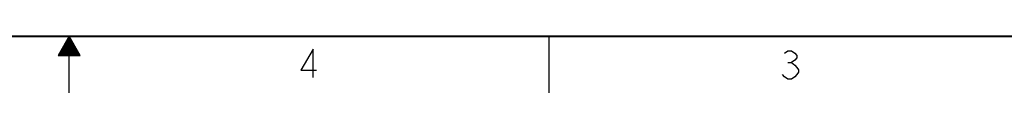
# Model space of a CAD drawing. Header units: inches. Extents: x 0 to 34, y 0 to 22.
# Tile 11 of 29: x 16.6 to 25.3, y 0 to 0.5. Entities that reach past the tile are written whole.
import ezdxf

# ---------------------------------------------------------------- set-up
doc = ezdxf.new("R2010")
doc.units = ezdxf.units.IN
doc.header["$LTSCALE"] = 1.87
doc.header["$MEASUREMENT"] = 0
doc.layers.get('0').update_dxf_attribs({"linetype": 'CONTINUOUS'})

msp = doc.modelspace()

# ---------------------------------------------------------------- linework, layer by layer
at = {"color": 2, "linetype": 'CONTINUOUS'}
for p, q in [((17, 0.5), (16.902, 0.3303)), ((16.9654, 0.44), (17.0347, 0.44)), ((16.9712, 0.45), (17.0289, 0.45)), ((16.9769, 0.46), (17.0231, 0.46)), ((16.9827, 0.47), (17.0173, 0.47)), ((16.9885, 0.48), (17.0116, 0.48)), ((16.9942, 0.49), (17.0058, 0.49)), ((17.098, 0.3303), (17, 0.5)), ((17, 0), (17, 0.5)), ((21.25, 0), (21.25, 0.5)), ((16.9134, 0.35), (17.0866, 0.35)), ((16.9192, 0.36), (17.0808, 0.36)), ((16.925, 0.37), (17.0751, 0.37)), ((16.9307, 0.38), (17.0693, 0.38)), ((16.9365, 0.39), (17.0635, 0.39)), ((16.9423, 0.4), (17.0578, 0.4)), ((16.9481, 0.41), (17.052, 0.41)), ((16.9538, 0.42), (17.0462, 0.42)), ((16.9596, 0.43), (17.0404, 0.43)), ((16.902, 0.3303), (17.098, 0.3303)), ((16.9076, 0.34), (17.0924, 0.34)), ((23.3649, 0.2669), (23.3962, 0.2669))]:
    msp.add_line(p, q, dxfattribs=at)
at = {"color": 7, "linetype": 'CONTINUOUS', "const_width": 0.02}
msp.add_lwpolyline([(0.5, 0.5), (33.5, 0.5)], dxfattribs=at)
at = {"color": 2, "linetype": 'CONTINUOUS'}
for points in [[(19.1603, 0.1369), (19.1603, 0.3869), (19.0509, 0.1994), (19.1915, 0.1994)], [(23.3337, 0.3502), (23.3649, 0.371), (23.3962, 0.371), (23.4274, 0.3502), (23.443, 0.3294), (23.443, 0.3085), (23.4274, 0.2877), (23.3962, 0.2669), (23.4274, 0.246), (23.443, 0.2252), (23.4587, 0.2044), (23.4587, 0.1835), (23.443, 0.1627), (23.4274, 0.1419), (23.3962, 0.121), (23.3649, 0.121), (23.3337, 0.1419), (23.318, 0.1627)]]:
    msp.add_lwpolyline(points, dxfattribs=at)

doc.saveas('drawing.dxf')
